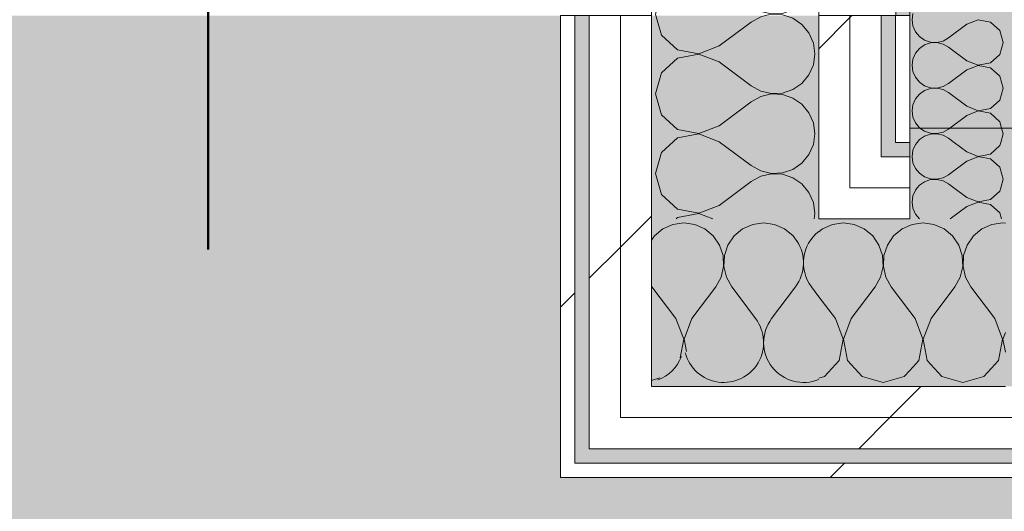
# Model space of a CAD drawing. Header units: millimetres. Extents: x -40968 to 13979, y -19284 to 4746.
# Tile 81 of 113: x -4011 to -3599, y -17291 to -17086. Entities that reach past the tile are written whole.
import ezdxf

# ---------------------------------------------------------------- set-up
doc = ezdxf.new("R2010")
doc.units = ezdxf.units.MM
doc.header["$MEASUREMENT"] = 0
doc.linetypes.add('Punto & Rayas', pattern=[670.277762, 317.5, -176.388889, 0, -176.388874])
doc.linetypes.add('Wipeout_Contour', pattern=[1000, 0, -1000])
for name, color, linetype, lineweight, true_color in [('01_2D_Ambit_Pluma_Nº__242', 7, 'Continuous', 50, 0xfb0013), ('14_PAV_Paviment existent_Pluma_Nº__197', 7, 'Continuous', 0, 0xffe68e), ('Nuevo_08_E_Envans secs_Pluma_Nº__102', 7, 'Continuous', 5, 0xcccccc), ('Nuevo_08_E_Envans secs_Pluma_Nº__171', 171, 'Continuous', 13, 0xaaaaff), ('Nuevo_08_E_Envans secs_Pluma_Nº__177', 7, 'Continuous', 15, 0xf7e046), ('Nuevo_14_PAV_Soft Light Grey 0554_Pluma_Nº__245', 7, 'Continuous', 13, 0xe8e8e8)]:
    doc.layers.add(name, color=color, linetype=linetype, lineweight=lineweight, true_color=true_color)
for name, color, linetype, lineweight in [('12_FAÇ_Façana_Pluma_Nº__7', 7, 'Continuous', 5), ('Nuevo_08_E_Envans secs_Pluma_Nº__1', 7, 'Continuous', 5), ('Nuevo_12_FAÇ_Façana_Pluma_Nº__1', 7, 'Continuous', 5)]:
    doc.layers.add(name, color=color, linetype=linetype, lineweight=lineweight)
for name, color, linetype in [('14_PAV_Paviment existent', 7, 'Continuous'), ('Nuevo_08_E_Envans secs', 7, 'Continuous'), ('Nuevo_14_PAV_Soft Light Grey 0554', 7, 'Continuous')]:
    doc.layers.add(name, color=color, linetype=linetype)
pattern_1 = [(45, (0, 0), (-183.8478, 183.8478), [195, -65]), (45, (7e-14, 183.85), (-183.8478, 183.8478), [195, -65])]

# ---------------------------------------------------------------- blocks, each defined once
blk = doc.blocks.new('Forjado_1_1', base_point=(-23046.79, -1194.06))
at = {"layer": 'Nuevo_14_PAV_Soft Light Grey 0554_Pluma_Nº__245', "linetype": 'Continuous', "lineweight": 0, "true_color": 0xe8e8e8}
h = blk.add_hatch(color=254, dxfattribs=at)
h.paths.add_polyline_path([(-23046.79, -1194.06), (-1631.11, -1193.63), (-1631.11, -6938.97), (-1556.11, -6938.97), (-1556.11, -7503.98), (-1616.26, -7503.98), (-1616.05, -11935.98), (-1564.89, -11935.98), (-1564.89, -12491.98), (-2024.11, -12491.98), (-2024.11, -12338.98), (-6997.39, -12338.98), (-6997.39, -12391.98), (-3637.68, -12391.98), (-3638.94, -13690.72), (-3644.87, -17130.96), (428.17, -17130.98), (428.89, -16788.98), (778.89, -16788.98), (778.35, -17142.97), (2622.91, -17145.82), (2623.01, -17079.79), (3389.91, -17080.98), (3389.61, -17276.98), (5489.84, -17280.21), (5489.84, -17141.49), (5763.89, -17141.49), (5763.89, -16738.98), (6378.89, -16738.98), (6378.89, -12488.98), (5778.89, -12488.98), (5779.74, -11938.87), (6782.11, -11938.85), (6782.11, -9207.42), (6082.11, -9207.42), (6016.11, -7504.98), (6016.11, -9073.42), (2073.42, -9073.42), (2073.42, -5267.32), (5998.89, -5267.32), (5998.89, -1708.98), (5884.89, -967.98), (7332.11, -967.98), (7332.11, 1999.55), (-28277.4, 1999.55), (-23028.39, 1969.01)])
h.paths.add_polyline_path([(492.89, -5267.32), (1951.42, -5267.32), (1951.42, -9073.42), (492.89, -9073.42)], flags=0)
at = {"layer": 'Nuevo_14_PAV_Soft Light Grey 0554_Pluma_Nº__245', "color": 254, "linetype": 'Continuous', "lineweight": 13, "true_color": 0xe8e8e8, "flags": 128}
blk.add_lwpolyline([(428.17, -17130.98), (-3644.87, -17130.96), (-3638.94, -13690.72), (-3637.68, -12391.98), (-6997.39, -12391.98), (-6997.39, -12338.98), (-2024.11, -12338.98), (-2024.11, -12491.98), (-1564.89, -12491.98), (-1564.89, -11935.98), (-1616.05, -11935.98), (-1616.26, -7503.98), (-1556.11, -7503.98), (-1556.11, -6938.97), (-1631.11, -6938.97), (-1631.11, -1193.63), (-23046.79, -1194.06)], dxfattribs=at)
blk = doc.blocks.new('Forjado_4_1', base_point=(7463.44, -18947.87))
at = {"layer": '14_PAV_Paviment existent_Pluma_Nº__197', "linetype": 'Continuous', "lineweight": 0, "true_color": 0xffe68e}
blk.add_hatch(color=41, dxfattribs=at).paths.add_polyline_path([(7463.44, -18947.87), (7463.44, -17083.98), (-28136.2, -17083.98), (-28146.06, -18947.87)])
blk = doc.blocks.new('*X122')
at = {"layer": 'Nuevo_08_E_Envans secs_Pluma_Nº__102', "color": 254, "linetype": 'Continuous', "lineweight": 5, "true_color": 0xcccccc}
for p, q in [((-3742.1, -17173.13), (-3745.64, -17176.07)), ((-3737.89, -17171.28), (-3742.1, -17173.13)), ((-3733.33, -17170.64), (-3737.89, -17171.28)), ((-3728.78, -17171.28), (-3733.33, -17170.64)), ((-3724.57, -17173.13), (-3728.78, -17171.28)), ((-3721.03, -17176.07), (-3724.57, -17173.13)), ((-3708.76, -17173.13), (-3712.3, -17176.07)), ((-3704.55, -17171.28), (-3708.76, -17173.13)), ((-3700, -17170.64), (-3704.55, -17171.28)), ((-3695.45, -17171.28), (-3700, -17170.64)), ((-3691.24, -17173.13), (-3695.45, -17171.28)), ((-3687.7, -17176.07), (-3691.24, -17173.13)), ((-3745.64, -17176.07), (-3746.89, -17177.9)), ((-3718.43, -17179.86), (-3721.03, -17176.07)), ((-3712.3, -17176.07), (-3714.91, -17179.86)), ((-3686.18, -17178.27), (-3687.7, -17176.07)), ((-3716.96, -17184.21), (-3718.43, -17179.86)), ((-3714.91, -17179.86), (-3716.38, -17184.21)), ((-3716.73, -17188.81), (-3716.96, -17184.21)), ((-3716.38, -17184.21), (-3716.6, -17188.81)), ((-3717.77, -17193.28), (-3716.73, -17188.81)), ((-3716.6, -17188.81), (-3715.56, -17193.28)), ((-3720, -17197.31), (-3717.77, -17193.28)), ((-3715.56, -17193.28), (-3713.33, -17197.31)), ((-3746.89, -17196.9), (-3746.67, -17197.31)), ((-3736.67, -17210.64), (-3746.67, -17197.31)), ((-3730, -17210.64), (-3720, -17197.31)), ((-3709.86, -17201.94), (-3713.33, -17197.31)), ((-3733.4, -17219.15), (-3736.67, -17210.64)), ((-3730, -17210.64), (-3733.27, -17219.15)), ((-3734.88, -17226.96), (-3733.4, -17219.15)), ((-3733.27, -17219.15), (-3732.28, -17224.36)), ((-3746.89, -17236.43), (-3743.33, -17235.42))]:
    blk.add_line(p, q, dxfattribs=at)
blk = doc.blocks.new('*X123')
at = {"layer": 'Nuevo_08_E_Envans secs_Pluma_Nº__102', "color": 254, "linetype": 'Continuous', "lineweight": 5, "true_color": 0xcccccc}
for p, q in [((-3696.67, -17210.64), (-3686.67, -17197.31)), ((-3676.89, -17201.45), (-3680, -17197.31)), ((-3703.33, -17210.64), (-3709.86, -17201.94))]:
    blk.add_line(p, q, dxfattribs=at)
for centre, start, end in [((-3666.67, -17187.31), 127.8541, 216.8699), ((-3700, -17187.31), 323.1301, 33.3181), ((-3716.67, -17220.64), 194.6933, 36.8699), ((-3683.33, -17220.64), 143.1301, 292.7274), ((-3750, -17220.64), 290.4481, 339.5519)]:
    blk.add_arc(centre, 16.67, start, end, dxfattribs=at)
blk = doc.blocks.new('*X124')
at = {"layer": 'Nuevo_08_E_Envans secs_Pluma_Nº__102', "color": 254, "linetype": 'Continuous', "lineweight": 5, "true_color": 0xcccccc}
for p, q in [((-3675.43, -17173.13), (-3676.89, -17174.35)), ((-3671.22, -17171.28), (-3675.43, -17173.13)), ((-3666.67, -17170.64), (-3671.22, -17171.28)), ((-3662.11, -17171.28), (-3666.67, -17170.64)), ((-3657.9, -17173.13), (-3662.11, -17171.28)), ((-3654.36, -17176.07), (-3657.9, -17173.13)), ((-3642.1, -17173.13), (-3645.64, -17176.07)), ((-3638.89, -17171.72), (-3642.1, -17173.13)), ((-3651.76, -17179.86), (-3654.36, -17176.07)), ((-3645.64, -17176.07), (-3648.24, -17179.86)), ((-3650.29, -17184.21), (-3651.76, -17179.86)), ((-3648.24, -17179.86), (-3649.71, -17184.21)), ((-3650.07, -17188.81), (-3650.29, -17184.21)), ((-3649.71, -17184.21), (-3649.93, -17188.81)), ((-3651.11, -17193.28), (-3650.07, -17188.81)), ((-3649.93, -17188.81), (-3648.89, -17193.28)), ((-3653.33, -17197.31), (-3651.11, -17193.28)), ((-3648.89, -17193.28), (-3646.67, -17197.31)), ((-3663.33, -17210.64), (-3653.33, -17197.31)), ((-3638.89, -17207.67), (-3646.67, -17197.31)), ((-3670, -17210.64), (-3676.89, -17201.45)), ((-3666.73, -17219.15), (-3670, -17210.64)), ((-3663.33, -17210.64), (-3666.6, -17219.15)), ((-3668.43, -17228.1), (-3666.73, -17219.15)), ((-3666.6, -17219.15), (-3664.91, -17228.1)), ((-3674.57, -17234.82), (-3668.43, -17228.1)), ((-3664.91, -17228.1), (-3658.76, -17234.82)), ((-3676.89, -17235.48), (-3674.57, -17234.82)), ((-3658.76, -17234.82), (-3650, -17237.31)), ((-3650, -17237.31), (-3641.24, -17234.82)), ((-3641.24, -17234.82), (-3638.89, -17232.26))]:
    blk.add_line(p, q, dxfattribs=at)
blk = doc.blocks.new('*X125')
at = {"layer": 'Nuevo_08_E_Envans secs_Pluma_Nº__102', "color": 254, "linetype": 'Continuous', "lineweight": 5, "true_color": 0xcccccc}
for p, q in [((-3637.89, -17171.28), (-3638.89, -17171.72)), ((-3633.33, -17170.64), (-3637.89, -17171.28)), ((-3628.78, -17171.28), (-3633.33, -17170.64)), ((-3624.57, -17173.13), (-3628.78, -17171.28)), ((-3621.03, -17176.07), (-3624.57, -17173.13)), ((-3608.76, -17173.13), (-3612.3, -17176.07)), ((-3604.55, -17171.28), (-3608.76, -17173.13)), ((-3600, -17170.64), (-3604.55, -17171.28)), ((-3598.89, -17170.8), (-3600, -17170.64)), ((-3618.43, -17179.86), (-3621.03, -17176.07)), ((-3612.3, -17176.07), (-3614.91, -17179.86)), ((-3616.96, -17184.21), (-3618.43, -17179.86)), ((-3614.91, -17179.86), (-3616.38, -17184.21)), ((-3616.73, -17188.81), (-3616.96, -17184.21)), ((-3616.38, -17184.21), (-3616.6, -17188.81)), ((-3617.77, -17193.28), (-3616.73, -17188.81)), ((-3616.6, -17188.81), (-3615.56, -17193.28)), ((-3620, -17197.31), (-3617.77, -17193.28)), ((-3615.56, -17193.28), (-3613.33, -17197.31)), ((-3630, -17210.64), (-3620, -17197.31)), ((-3603.33, -17210.64), (-3613.33, -17197.31)), ((-3636.67, -17210.64), (-3638.89, -17207.67)), ((-3633.4, -17219.15), (-3636.67, -17210.64)), ((-3630, -17210.64), (-3633.27, -17219.15)), ((-3600.07, -17219.15), (-3603.33, -17210.64)), ((-3635.09, -17228.1), (-3633.4, -17219.15)), ((-3633.27, -17219.15), (-3631.57, -17228.1)), ((-3601.76, -17228.1), (-3600.07, -17219.15)), ((-3598.89, -17216.44), (-3599.93, -17219.15)), ((-3599.93, -17219.15), (-3598.89, -17224.64)), ((-3638.89, -17232.26), (-3635.09, -17228.1)), ((-3631.57, -17228.1), (-3625.43, -17234.82)), ((-3607.9, -17234.82), (-3601.76, -17228.1)), ((-3625.43, -17234.82), (-3616.67, -17237.31)), ((-3616.67, -17237.31), (-3607.9, -17234.82))]:
    blk.add_line(p, q, dxfattribs=at)
blk = doc.blocks.new('Muro_75_1', base_point=(-3784.89, -17276.98))
at = {"layer": 'Nuevo_08_E_Envans secs', "color": 7, "lineweight": 20}
blk.add_blockref('*X122', (0, 0), dxfattribs=at)
at = {"color": 254, "linetype": 'Wipeout_Contour', "lineweight": 0, "ltscale": 52547.345645}
blk.add_wipeout([(-3644.89, -17130.98), (-3644.89, -17136.98), (-3638.89, -17130.98)], dxfattribs=at).dxf.layer = 'Nuevo_08_E_Envans secs'
at = {"color": 254, "linetype": 'Wipeout_Contour', "lineweight": 0, "ltscale": 52646.110526}
blk.add_wipeout([(-3663.89, -17155.98), (-3676.89, -17155.98), (-3676.89, -17168.98)], dxfattribs=at).dxf.layer = 'Nuevo_08_E_Envans secs'
at = {"color": 254, "linetype": 'Wipeout_Contour', "lineweight": 0, "ltscale": 52988.465376}
blk.add_wipeout([(-3772.89, -17251.98), (-3772.89, -17264.98), (-3759.89, -17251.98)], dxfattribs=at).dxf.layer = 'Nuevo_08_E_Envans secs'
at = {"color": 254, "linetype": 'Wipeout_Contour', "lineweight": 0, "ltscale": 53046.495508}
blk.add_wipeout([(-3778.89, -17270.98), (-3784.89, -17270.98), (-3784.89, -17276.98)], dxfattribs=at).dxf.layer = 'Nuevo_08_E_Envans secs'
at = {"layer": 'Nuevo_08_E_Envans secs_Pluma_Nº__171', "linetype": 'Continuous', "lineweight": 13, "true_color": 0xaaaaff}
h = blk.add_hatch(dxfattribs=at)
h.set_pattern_fill('Panellat_HPL_0001', color=161, style=0, pattern_type=2)
h.set_pattern_definition(pattern_1)
h.paths.add_polyline_path([(-3644.89, -17130.98), (-3644.89, -17136.98), (-3638.89, -17130.98)])
h = blk.add_hatch(dxfattribs=at)
h.set_pattern_fill('Panellat_HPL_0001', color=161, style=0, pattern_type=2)
h.set_pattern_definition(pattern_1)
h.paths.add_polyline_path([(-3778.89, -17270.98), (-3784.89, -17270.98), (-3784.89, -17276.98)])
at = {"layer": 'Nuevo_08_E_Envans secs_Pluma_Nº__177', "linetype": 'Continuous', "lineweight": 15, "true_color": 0xf7e046}
h = blk.add_hatch(dxfattribs=at)
h.set_pattern_fill('Panellat_HPL_0001', color=53, style=0, pattern_type=2)
h.set_pattern_definition(pattern_1)
h.paths.add_polyline_path([(-3663.89, -17155.98), (-3676.89, -17155.98), (-3676.89, -17168.98)])
h = blk.add_hatch(dxfattribs=at)
h.set_pattern_fill('Panellat_HPL_0001', color=53, style=0, pattern_type=2)
h.set_pattern_definition(pattern_1)
h.paths.add_polyline_path([(-3772.89, -17251.98), (-3772.89, -17264.98), (-3759.89, -17251.98)])
at = {"color": 254, "linetype": 'Wipeout_Contour', "lineweight": 0, "ltscale": 52553.153135}
blk.add_wipeout([(-3638.89, -17130.98), (-3644.89, -17136.98), (-3638.89, -17136.98)], dxfattribs=at).dxf.layer = 'Nuevo_08_E_Envans secs'
at = {"color": 254, "linetype": 'Wipeout_Contour', "lineweight": 0, "ltscale": 52599.821123}
blk.add_wipeout([(-3663.89, -17142.98), (-3663.89, -17155.98), (-3650.89, -17142.98)], dxfattribs=at).dxf.layer = 'Nuevo_08_E_Envans secs'
at = {"color": 254, "linetype": 'Wipeout_Contour', "lineweight": 0, "ltscale": 52942.050996}
blk.add_wipeout([(-3759.89, -17238.98), (-3759.89, -17251.98), (-3746.89, -17238.98)], dxfattribs=at).dxf.layer = 'Nuevo_08_E_Envans secs'
at = {"color": 254, "linetype": 'Wipeout_Contour', "lineweight": 0, "ltscale": 53052.264192}
blk.add_wipeout([(-3778.89, -17270.98), (-3784.89, -17276.98), (-3778.89, -17276.98)], dxfattribs=at).dxf.layer = 'Nuevo_08_E_Envans secs'
at = {"layer": 'Nuevo_08_E_Envans secs_Pluma_Nº__171', "linetype": 'Continuous', "lineweight": 13, "true_color": 0xaaaaff}
h = blk.add_hatch(dxfattribs=at)
h.set_pattern_fill('Panellat_HPL_0001', color=161, style=0, pattern_type=2)
h.set_pattern_definition(pattern_1)
h.paths.add_polyline_path([(-3638.89, -17130.98), (-3644.89, -17136.98), (-3638.89, -17136.98)])
h = blk.add_hatch(dxfattribs=at)
h.set_pattern_fill('Panellat_HPL_0001', color=161, style=0, pattern_type=2)
h.set_pattern_definition(pattern_1)
h.paths.add_polyline_path([(-3778.89, -17270.98), (-3784.89, -17276.98), (-3778.89, -17276.98)])
at = {"layer": 'Nuevo_08_E_Envans secs_Pluma_Nº__177', "linetype": 'Continuous', "lineweight": 15, "true_color": 0xf7e046}
h = blk.add_hatch(dxfattribs=at)
h.set_pattern_fill('Panellat_HPL_0001', color=53, style=0, pattern_type=2)
h.set_pattern_definition(pattern_1)
h.paths.add_polyline_path([(-3663.89, -17142.98), (-3663.89, -17155.98), (-3650.89, -17142.98)])
h = blk.add_hatch(dxfattribs=at)
h.set_pattern_fill('Panellat_HPL_0001', color=53, style=0, pattern_type=2)
h.set_pattern_definition(pattern_1)
h.paths.add_polyline_path([(-3759.89, -17238.98), (-3759.89, -17251.98), (-3746.89, -17238.98)])
at = {"layer": 'Nuevo_08_E_Envans secs_Pluma_Nº__1', "color": 7, "linetype": 'Continuous', "lineweight": 5}
for p, q in [((-3644.89, -17130.98), (-3644.89, -17136.98)), ((-3638.89, -17130.98), (-3638.89, -17136.98)), ((-3644.89, -17136.98), (-3638.89, -17136.98))]:
    blk.add_line(p, q, dxfattribs=at)
at = {"layer": 'Nuevo_08_E_Envans secs_Pluma_Nº__1', "color": 7, "linetype": 'Continuous', "lineweight": 5, "flags": 128}
blk.add_lwpolyline([(-3784.89, -17276.98), (-3784.89, -17270.98)], dxfattribs=at)
at = {"color": 254, "linetype": 'Wipeout_Contour', "lineweight": 0, "ltscale": 52999.584852}
blk.add_wipeout([(-3759.89, -17251.98), (-3772.89, -17264.98), (-3759.89, -17264.98)], dxfattribs=at).dxf.layer = 'Nuevo_08_E_Envans secs'
at = {"color": 254, "linetype": 'Wipeout_Contour', "lineweight": 0, "ltscale": 69948.001997}
blk.add_wipeout([(-3778.89, -17276.98), (778.89, -17276.98), (778.89, -17270.98), (-3778.89, -17270.98)], dxfattribs=at).dxf.layer = 'Nuevo_08_E_Envans secs'
at = {"layer": 'Nuevo_08_E_Envans secs_Pluma_Nº__171', "linetype": 'Continuous', "lineweight": 13, "true_color": 0xaaaaff}
h = blk.add_hatch(dxfattribs=at)
h.set_pattern_fill('Panellat_HPL_0001', color=161, style=0, pattern_type=2)
h.set_pattern_definition(pattern_1)
h.paths.add_polyline_path([(-3778.89, -17276.98), (778.89, -17276.98), (778.89, -17270.98), (-3778.89, -17270.98)])
at = {"layer": 'Nuevo_08_E_Envans secs_Pluma_Nº__177', "linetype": 'Continuous', "lineweight": 15, "true_color": 0xf7e046}
h = blk.add_hatch(dxfattribs=at)
h.set_pattern_fill('Panellat_HPL_0001', color=53, style=0, pattern_type=2)
h.set_pattern_definition(pattern_1)
h.paths.add_polyline_path([(-3759.89, -17251.98), (-3772.89, -17264.98), (-3759.89, -17264.98)])
at = {"layer": 'Nuevo_08_E_Envans secs_Pluma_Nº__1', "color": 7, "linetype": 'Continuous', "lineweight": 5}
for p, q in [((-3772.89, -17251.98), (-3772.89, -17264.98)), ((-3778.89, -17264.98), (-3778.89, -17270.98)), ((-3778.89, -17270.98), (-3772.89, -17270.98)), ((-3772.89, -17270.98), (778.89, -17270.98))]:
    blk.add_line(p, q, dxfattribs=at)
at = {"layer": 'Nuevo_08_E_Envans secs_Pluma_Nº__1', "color": 7, "linetype": 'Continuous', "lineweight": 5, "flags": 128}
blk.add_lwpolyline([(-3784.89, -17276.98), (778.89, -17276.98)], dxfattribs=at)
at = {"color": 254, "linetype": 'Wipeout_Contour', "lineweight": 0, "ltscale": 69878.642159}
blk.add_wipeout([(-3759.89, -17264.98), (778.89, -17264.98), (778.89, -17251.98), (-3759.89, -17251.98)], dxfattribs=at).dxf.layer = 'Nuevo_08_E_Envans secs'
at = {"layer": 'Nuevo_08_E_Envans secs_Pluma_Nº__177', "linetype": 'Continuous', "lineweight": 15, "true_color": 0xf7e046}
h = blk.add_hatch(dxfattribs=at)
h.set_pattern_fill('Panellat_HPL_0001', color=53, style=0, pattern_type=2)
h.set_pattern_definition(pattern_1)
h.paths.add_polyline_path([(-3759.89, -17264.98), (778.89, -17264.98), (778.89, -17251.98), (-3759.89, -17251.98)])
at = {"layer": 'Nuevo_08_E_Envans secs_Pluma_Nº__1', "color": 7, "linetype": 'Continuous', "lineweight": 5}
for p, q in [((-3772.89, -17264.98), (-3759.89, -17264.98)), ((-3759.89, -17264.98), (778.89, -17264.98))]:
    blk.add_line(p, q, dxfattribs=at)
at = {"color": 254, "linetype": 'Wipeout_Contour', "lineweight": 0, "ltscale": 52953.178745}
blk.add_wipeout([(-3746.89, -17238.98), (-3759.89, -17251.98), (-3746.89, -17251.98)], dxfattribs=at).dxf.layer = 'Nuevo_08_E_Envans secs'
at = {"layer": 'Nuevo_08_E_Envans secs_Pluma_Nº__177', "linetype": 'Continuous', "lineweight": 15, "true_color": 0xf7e046}
h = blk.add_hatch(dxfattribs=at)
h.set_pattern_fill('Panellat_HPL_0001', color=53, style=0, pattern_type=2)
h.set_pattern_definition(pattern_1)
h.paths.add_polyline_path([(-3746.89, -17238.98), (-3759.89, -17251.98), (-3746.89, -17251.98)])
at = {"color": 254, "linetype": 'Wipeout_Contour', "lineweight": 0, "ltscale": 69821.735721}
blk.add_wipeout([(-3746.89, -17251.98), (778.89, -17251.98), (778.89, -17238.98), (-3746.89, -17238.98)], dxfattribs=at).dxf.layer = 'Nuevo_08_E_Envans secs'
at = {"layer": 'Nuevo_08_E_Envans secs_Pluma_Nº__177', "linetype": 'Continuous', "lineweight": 15, "true_color": 0xf7e046}
h = blk.add_hatch(dxfattribs=at)
h.set_pattern_fill('Panellat_HPL_0001', color=53, style=0, pattern_type=2)
h.set_pattern_definition(pattern_1)
h.paths.add_polyline_path([(-3746.89, -17251.98), (778.89, -17251.98), (778.89, -17238.98), (-3746.89, -17238.98)])
at = {"layer": 'Nuevo_08_E_Envans secs_Pluma_Nº__1', "color": 7, "linetype": 'Continuous', "lineweight": 5}
for p, q in [((-3746.89, -17168.98), (-3746.89, -17238.98)), ((-3746.89, -17238.98), (-3676.89, -17238.98)), ((-3676.89, -17238.98), (-3638.89, -17238.98)), ((-3638.89, -17238.98), (-3598.89, -17238.98)), ((-3759.89, -17251.98), (-3746.89, -17251.98)), ((-3746.89, -17251.98), (778.89, -17251.98))]:
    blk.add_line(p, q, dxfattribs=at)
at = {"layer": 'Nuevo_08_E_Envans secs', "color": 7, "lineweight": 20}
for name in ['*X124', '*X125', '*X123']:
    blk.add_blockref(name, (0, 0), dxfattribs=at)
at = {"color": 254, "linetype": 'Wipeout_Contour', "lineweight": 0, "ltscale": 52657.291357}
blk.add_wipeout([(-3676.89, -17168.98), (-3663.89, -17168.98), (-3663.89, -17155.98)], dxfattribs=at).dxf.layer = 'Nuevo_08_E_Envans secs'
at = {"layer": 'Nuevo_08_E_Envans secs_Pluma_Nº__177', "linetype": 'Continuous', "lineweight": 15, "true_color": 0xf7e046}
h = blk.add_hatch(dxfattribs=at)
h.set_pattern_fill('Panellat_HPL_0001', color=53, style=0, pattern_type=2)
h.set_pattern_definition(pattern_1)
h.paths.add_polyline_path([(-3676.89, -17168.98), (-3663.89, -17168.98), (-3663.89, -17155.98)])
at = {"layer": 'Nuevo_08_E_Envans secs_Pluma_Nº__1', "color": 7, "linetype": 'Continuous', "lineweight": 5}
blk.add_line((-3676.89, -17155.98), (-3676.89, -17168.98), dxfattribs=at)
at = {"color": 254, "linetype": 'Wipeout_Contour', "lineweight": 0, "ltscale": 70186.425818}
blk.add_wipeout([(-3663.89, -17168.98), (-3638.89, -17168.98), (-3638.89, -17155.98), (-3663.89, -17155.98)], dxfattribs=at).dxf.layer = 'Nuevo_08_E_Envans secs'
at = {"layer": 'Nuevo_08_E_Envans secs_Pluma_Nº__177', "linetype": 'Continuous', "lineweight": 15, "true_color": 0xf7e046}
h = blk.add_hatch(dxfattribs=at)
h.set_pattern_fill('Panellat_HPL_0001', color=53, style=0, pattern_type=2)
h.set_pattern_definition(pattern_1)
h.paths.add_polyline_path([(-3663.89, -17168.98), (-3638.89, -17168.98), (-3638.89, -17155.98), (-3663.89, -17155.98)])
at = {"layer": 'Nuevo_08_E_Envans secs_Pluma_Nº__1', "color": 7, "linetype": 'Continuous', "lineweight": 5}
for p, q in [((-3676.89, -17168.98), (-3663.89, -17168.98)), ((-3663.89, -17168.98), (-3638.89, -17168.98))]:
    blk.add_line(p, q, dxfattribs=at)
at = {"color": 254, "linetype": 'Wipeout_Contour', "lineweight": 0, "ltscale": 52611.010309}
blk.add_wipeout([(-3663.89, -17155.98), (-3650.89, -17155.98), (-3650.89, -17142.98)], dxfattribs=at).dxf.layer = 'Nuevo_08_E_Envans secs'
at = {"layer": 'Nuevo_08_E_Envans secs_Pluma_Nº__177', "linetype": 'Continuous', "lineweight": 15, "true_color": 0xf7e046}
h = blk.add_hatch(dxfattribs=at)
h.set_pattern_fill('Panellat_HPL_0001', color=53, style=0, pattern_type=2)
h.set_pattern_definition(pattern_1)
h.paths.add_polyline_path([(-3663.89, -17155.98), (-3650.89, -17155.98), (-3650.89, -17142.98)])
at = {"color": 254, "linetype": 'Wipeout_Contour', "lineweight": 0, "ltscale": 70130.142234}
blk.add_wipeout([(-3650.89, -17155.98), (-3638.89, -17155.98), (-3638.89, -17142.98), (-3650.89, -17142.98)], dxfattribs=at).dxf.layer = 'Nuevo_08_E_Envans secs'
at = {"layer": 'Nuevo_08_E_Envans secs_Pluma_Nº__177', "linetype": 'Continuous', "lineweight": 15, "true_color": 0xf7e046}
h = blk.add_hatch(dxfattribs=at)
h.set_pattern_fill('Panellat_HPL_0001', color=53, style=0, pattern_type=2)
h.set_pattern_definition(pattern_1)
h.paths.add_polyline_path([(-3650.89, -17155.98), (-3638.89, -17155.98), (-3638.89, -17142.98), (-3650.89, -17142.98)])
at = {"layer": 'Nuevo_08_E_Envans secs_Pluma_Nº__1', "color": 7, "linetype": 'Continuous', "lineweight": 5}
for p, q in [((-3650.89, -17136.98), (-3650.89, -17142.98)), ((-3638.89, -17136.98), (-3638.89, -17142.98)), ((-3650.89, -17142.98), (-3644.89, -17142.98)), ((-3644.89, -17142.98), (-3638.89, -17142.98)), ((-3638.89, -17142.98), (-3638.89, -17155.98)), ((-3663.89, -17155.98), (-3650.89, -17155.98)), ((-3650.89, -17155.98), (-3638.89, -17155.98)), ((-3638.89, -17155.98), (-3638.89, -17168.98))]:
    blk.add_line(p, q, dxfattribs=at)
blk = doc.blocks.new('*X132')
at = {"layer": 'Nuevo_08_E_Envans secs_Pluma_Nº__102', "color": 254, "linetype": 'Continuous', "lineweight": 5, "true_color": 0xcccccc}
for p, q in [((-3742.74, -17074.57), (-3745.23, -17083.33)), ((-3742.09, -17073.98), (-3742.74, -17074.57)), ((-3713.26, -17073.98), (-3705.23, -17080)), ((-3681.05, -17075.43), (-3680.41, -17073.98)), ((-3687.77, -17081.57), (-3683.98, -17078.97)), ((-3683.98, -17078.97), (-3681.05, -17075.43)), ((-3745.23, -17083.33), (-3745.05, -17083.98)), ((-3705.23, -17080), (-3701.2, -17082.23)), ((-3701.2, -17082.23), (-3696.72, -17083.27)), ((-3696.72, -17083.4), (-3699.2, -17083.98)), ((-3696.72, -17083.27), (-3692.13, -17083.04)), ((-3692.13, -17083.62), (-3696.72, -17083.4)), ((-3692.13, -17083.04), (-3687.77, -17081.57)), ((-3691.09, -17083.98), (-3692.13, -17083.62))]:
    blk.add_line(p, q, dxfattribs=at)
blk = doc.blocks.new('*X133')
at = {"layer": 'Nuevo_08_E_Envans secs_Pluma_Nº__102', "color": 254, "linetype": 'Continuous', "lineweight": 5, "true_color": 0xcccccc}
for p, q in [((-3745.05, -17083.98), (-3742.74, -17092.1)), ((-3718.56, -17096.67), (-3705.23, -17086.67)), ((-3701.2, -17084.44), (-3705.23, -17086.67)), ((-3699.2, -17083.98), (-3701.2, -17084.44)), ((-3687.77, -17085.09), (-3691.09, -17083.98)), ((-3683.98, -17087.7), (-3687.77, -17085.09)), ((-3681.05, -17091.24), (-3683.98, -17087.7)), ((-3679.2, -17095.45), (-3681.05, -17091.24)), ((-3742.74, -17092.1), (-3736.01, -17098.24)), ((-3678.56, -17100), (-3679.2, -17095.45)), ((-3736.01, -17098.24), (-3727.06, -17099.93)), ((-3727.06, -17099.93), (-3718.56, -17096.67)), ((-3736.01, -17101.76), (-3742.74, -17107.9)), ((-3727.06, -17100.07), (-3736.01, -17101.76)), ((-3718.56, -17103.33), (-3727.06, -17100.07)), ((-3718.56, -17103.33), (-3705.23, -17113.33)), ((-3679.2, -17104.55), (-3678.56, -17100)), ((-3742.74, -17107.9), (-3745.23, -17116.67)), ((-3681.05, -17108.76), (-3679.2, -17104.55)), ((-3683.98, -17112.3), (-3681.05, -17108.76)), ((-3705.23, -17113.33), (-3701.2, -17115.56)), ((-3701.2, -17115.56), (-3696.72, -17116.6)), ((-3696.72, -17116.6), (-3692.13, -17116.38)), ((-3692.13, -17116.38), (-3687.77, -17114.91)), ((-3687.77, -17114.91), (-3683.98, -17112.3)), ((-3745.23, -17116.67), (-3742.74, -17125.43)), ((-3718.56, -17130), (-3705.23, -17120)), ((-3701.2, -17117.77), (-3705.23, -17120)), ((-3696.72, -17116.73), (-3701.2, -17117.77)), ((-3692.13, -17116.96), (-3696.72, -17116.73)), ((-3687.77, -17118.43), (-3692.13, -17116.96)), ((-3683.98, -17121.03), (-3687.77, -17118.43)), ((-3681.05, -17124.57), (-3683.98, -17121.03)), ((-3679.2, -17128.78), (-3681.05, -17124.57)), ((-3742.74, -17125.43), (-3736.01, -17131.57)), ((-3736.01, -17131.57), (-3727.06, -17133.27)), ((-3727.06, -17133.27), (-3718.56, -17130)), ((-3678.56, -17133.33), (-3679.2, -17128.78)), ((-3736.01, -17135.09), (-3742.74, -17141.24)), ((-3727.06, -17133.4), (-3736.01, -17135.09)), ((-3718.56, -17136.67), (-3727.06, -17133.4)), ((-3718.56, -17136.67), (-3705.23, -17146.67)), ((-3679.2, -17137.89), (-3678.56, -17133.33)), ((-3681.05, -17142.1), (-3679.2, -17137.89)), ((-3742.74, -17141.24), (-3745.23, -17150)), ((-3683.98, -17145.64), (-3681.05, -17142.1)), ((-3705.23, -17146.67), (-3701.2, -17148.89)), ((-3701.2, -17148.89), (-3696.72, -17149.93)), ((-3692.13, -17149.71), (-3687.77, -17148.24)), ((-3687.77, -17148.24), (-3683.98, -17145.64)), ((-3745.23, -17150), (-3742.74, -17158.76)), ((-3718.56, -17163.33), (-3705.23, -17153.33)), ((-3701.2, -17151.11), (-3705.23, -17153.33)), ((-3696.72, -17150.07), (-3701.2, -17151.11)), ((-3696.72, -17149.93), (-3692.13, -17149.71)), ((-3692.13, -17150.29), (-3696.72, -17150.07)), ((-3687.77, -17151.76), (-3692.13, -17150.29)), ((-3683.98, -17154.36), (-3687.77, -17151.76)), ((-3681.05, -17157.9), (-3683.98, -17154.36)), ((-3742.74, -17158.76), (-3736.01, -17164.91)), ((-3679.2, -17162.11), (-3681.05, -17157.9)), ((-3736.01, -17164.91), (-3727.06, -17166.6)), ((-3727.06, -17166.6), (-3718.56, -17163.33)), ((-3678.56, -17166.67), (-3679.2, -17162.11)), ((-3736.01, -17168.43), (-3736.62, -17168.98)), ((-3727.06, -17166.73), (-3736.01, -17168.43)), ((-3721.23, -17168.98), (-3727.06, -17166.73)), ((-3678.88, -17168.98), (-3678.56, -17166.67))]:
    blk.add_line(p, q, dxfattribs=at)
blk = doc.blocks.new('Muro_76_1', base_point=(-3784.89, -17083.98))
at = {"layer": '12_FAÇ_Façana_Pluma_Nº__7', "color": 7, "linetype": 'Continuous', "lineweight": 5}
blk.add_line((-3676.89, -17073.98), (-3746.89, -17073.98), dxfattribs=at)
at = {"layer": 'Nuevo_08_E_Envans secs', "color": 7, "lineweight": 20}
blk.add_blockref('*X132', (0, 0), dxfattribs=at)
at = {"color": 254, "linetype": 'Wipeout_Contour', "lineweight": 0, "ltscale": 70355.530201}
blk.add_wipeout([(-3784.89, -17083.98), (-3784.89, -17270.98), (-3778.89, -17270.98), (-3778.89, -17083.98)], dxfattribs=at).dxf.layer = 'Nuevo_08_E_Envans secs'
at = {"color": 254, "linetype": 'Wipeout_Contour', "lineweight": 0, "ltscale": 70305.102174}
blk.add_wipeout([(-3759.89, -17251.98), (-3759.89, -17083.98), (-3772.89, -17083.98), (-3772.89, -17251.98)], dxfattribs=at).dxf.layer = 'Nuevo_08_E_Envans secs'
at = {"color": 254, "linetype": 'Wipeout_Contour', "lineweight": 0, "ltscale": 69963.32148}
blk.add_wipeout([(-3638.89, -17130.98), (-3638.89, -17083.98), (-3644.89, -17083.98), (-3644.89, -17130.98)], dxfattribs=at).dxf.layer = 'Nuevo_08_E_Envans secs'
at = {"layer": 'Nuevo_08_E_Envans secs_Pluma_Nº__171', "linetype": 'Continuous', "lineweight": 13, "true_color": 0xaaaaff}
h = blk.add_hatch(dxfattribs=at)
h.set_pattern_fill('Panellat_HPL_0001', color=161, style=0, pattern_type=2)
h.set_pattern_definition(pattern_1)
h.paths.add_polyline_path([(-3784.89, -17083.98), (-3784.89, -17270.98), (-3778.89, -17270.98), (-3778.89, -17083.98)])
h = blk.add_hatch(dxfattribs=at)
h.set_pattern_fill('Panellat_HPL_0001', color=161, style=0, pattern_type=2)
h.set_pattern_definition(pattern_1)
h.paths.add_polyline_path([(-3638.89, -17130.98), (-3638.89, -17083.98), (-3644.89, -17083.98), (-3644.89, -17130.98)])
at = {"layer": 'Nuevo_08_E_Envans secs_Pluma_Nº__177', "linetype": 'Continuous', "lineweight": 15, "true_color": 0xf7e046}
h = blk.add_hatch(dxfattribs=at)
h.set_pattern_fill('Panellat_HPL_0001', color=53, style=0, pattern_type=2)
h.set_pattern_definition(pattern_1)
h.paths.add_polyline_path([(-3759.89, -17251.98), (-3759.89, -17083.98), (-3772.89, -17083.98), (-3772.89, -17251.98)])
at = {"layer": 'Nuevo_08_E_Envans secs_Pluma_Nº__1', "color": 7, "linetype": 'Continuous', "lineweight": 5}
for p, q in [((-3778.89, -17083.98), (-3778.89, -17264.98)), ((-3772.89, -17083.98), (-3772.89, -17251.98)), ((-3644.89, -17083.98), (-3644.89, -17130.98)), ((-3644.89, -17130.98), (-3644.89, -17136.98)), ((-3772.89, -17251.98), (-3772.89, -17264.98)), ((-3778.89, -17264.98), (-3778.89, -17270.98))]:
    blk.add_line(p, q, dxfattribs=at)
at = {"layer": 'Nuevo_08_E_Envans secs_Pluma_Nº__1', "color": 7, "linetype": 'Continuous', "lineweight": 5, "flags": 128}
for points in [[(-3784.89, -17083.98), (-3784.89, -17270.98)], [(-3784.89, -17083.98), (-3778.89, -17083.98)], [(-3778.89, -17083.98), (-3772.89, -17083.98)], [(-3644.89, -17083.98), (-3638.89, -17083.98)], [(-3638.89, -17130.98), (-3638.89, -17083.98)]]:
    blk.add_lwpolyline(points, dxfattribs=at)
at = {"color": 254, "linetype": 'Wipeout_Contour', "lineweight": 0, "ltscale": 70268.572196}
blk.add_wipeout([(-3746.89, -17238.98), (-3746.89, -17083.98), (-3759.89, -17083.98), (-3759.89, -17238.98)], dxfattribs=at).dxf.layer = 'Nuevo_08_E_Envans secs'
at = {"layer": 'Nuevo_08_E_Envans secs_Pluma_Nº__177', "linetype": 'Continuous', "lineweight": 15, "true_color": 0xf7e046}
h = blk.add_hatch(dxfattribs=at)
h.set_pattern_fill('Panellat_HPL_0001', color=53, style=0, pattern_type=2)
h.set_pattern_definition(pattern_1)
h.paths.add_polyline_path([(-3746.89, -17238.98), (-3746.89, -17083.98), (-3759.89, -17083.98), (-3759.89, -17238.98)])
at = {"layer": 'Nuevo_08_E_Envans secs_Pluma_Nº__1', "color": 7, "linetype": 'Continuous', "lineweight": 5}
for p, q in [((-3759.89, -17083.98), (-3759.89, -17238.98)), ((-3746.89, -17083.98), (-3746.89, -17168.98)), ((-3746.89, -17168.98), (-3746.89, -17238.98)), ((-3759.89, -17238.98), (-3759.89, -17251.98))]:
    blk.add_line(p, q, dxfattribs=at)
at = {"layer": 'Nuevo_08_E_Envans secs_Pluma_Nº__1', "color": 7, "linetype": 'Continuous', "lineweight": 5, "flags": 128}
for points in [[(-3772.89, -17083.98), (-3759.89, -17083.98)], [(-3759.89, -17083.98), (-3746.89, -17083.98)]]:
    blk.add_lwpolyline(points, dxfattribs=at)
at = {"layer": 'Nuevo_12_FAÇ_Façana_Pluma_Nº__1', "color": 7, "linetype": 'Continuous', "lineweight": 5}
blk.add_line((-3746.89, -17073.98), (-3746.89, -17083.98), dxfattribs=at)
at = {"layer": 'Nuevo_08_E_Envans secs', "color": 7, "lineweight": 20}
blk.add_blockref('*X133', (0, 0), dxfattribs=at)
at = {"color": 254, "linetype": 'Wipeout_Contour', "lineweight": 0, "ltscale": 70036.042364}
blk.add_wipeout([(-3676.89, -17083.98), (-3676.89, -17155.98), (-3663.89, -17155.98), (-3663.89, -17083.98)], dxfattribs=at).dxf.layer = 'Nuevo_08_E_Envans secs'
at = {"layer": 'Nuevo_08_E_Envans secs_Pluma_Nº__177', "linetype": 'Continuous', "lineweight": 15, "true_color": 0xf7e046}
h = blk.add_hatch(dxfattribs=at)
h.set_pattern_fill('Panellat_HPL_0001', color=53, style=0, pattern_type=2)
h.set_pattern_definition(pattern_1)
h.paths.add_polyline_path([(-3676.89, -17083.98), (-3676.89, -17155.98), (-3663.89, -17155.98), (-3663.89, -17083.98)])
at = {"layer": 'Nuevo_08_E_Envans secs_Pluma_Nº__1', "color": 7, "linetype": 'Continuous', "lineweight": 5}
for p, q in [((-3676.89, -17083.98), (-3676.89, -17155.98)), ((-3676.89, -17155.98), (-3676.89, -17168.98))]:
    blk.add_line(p, q, dxfattribs=at)
at = {"layer": 'Nuevo_12_FAÇ_Façana_Pluma_Nº__1', "color": 7, "linetype": 'Continuous', "lineweight": 5}
blk.add_line((-3676.89, -17083.98), (-3676.89, -17073.98), dxfattribs=at)
at = {"color": 254, "linetype": 'Wipeout_Contour', "lineweight": 0, "ltscale": 69999.73207}
blk.add_wipeout([(-3650.89, -17142.98), (-3650.89, -17083.98), (-3663.89, -17083.98), (-3663.89, -17142.98)], dxfattribs=at).dxf.layer = 'Nuevo_08_E_Envans secs'
at = {"layer": 'Nuevo_08_E_Envans secs_Pluma_Nº__177', "linetype": 'Continuous', "lineweight": 15, "true_color": 0xf7e046}
h = blk.add_hatch(dxfattribs=at)
h.set_pattern_fill('Panellat_HPL_0001', color=53, style=0, pattern_type=2)
h.set_pattern_definition(pattern_1)
h.paths.add_polyline_path([(-3650.89, -17142.98), (-3650.89, -17083.98), (-3663.89, -17083.98), (-3663.89, -17142.98)])
at = {"layer": 'Nuevo_08_E_Envans secs_Pluma_Nº__1', "color": 7, "linetype": 'Continuous', "lineweight": 5}
for p, q in [((-3663.89, -17083.98), (-3663.89, -17142.98)), ((-3650.89, -17083.98), (-3650.89, -17136.98)), ((-3650.89, -17136.98), (-3650.89, -17142.98)), ((-3663.89, -17142.98), (-3663.89, -17155.98))]:
    blk.add_line(p, q, dxfattribs=at)
at = {"layer": 'Nuevo_08_E_Envans secs_Pluma_Nº__1', "color": 7, "linetype": 'Continuous', "lineweight": 5, "flags": 128}
for points in [[(-3676.89, -17083.98), (-3663.89, -17083.98)], [(-3663.89, -17083.98), (-3650.89, -17083.98)], [(-3650.89, -17083.98), (-3644.89, -17083.98)]]:
    blk.add_lwpolyline(points, dxfattribs=at)
blk = doc.blocks.new('*X504')
at = {"layer": 'Nuevo_08_E_Envans secs_Pluma_Nº__102', "color": 254, "linetype": 'Continuous', "lineweight": 5, "true_color": 0xcccccc}
for p, q in [((-3636.52, -17156.9), (-3637.58, -17159.3)), ((-3635.76, -17155.98), (-3636.52, -17156.9)), ((-3615.08, -17160), (-3620.45, -17155.98)), ((-3605.11, -17160.9), (-3601.27, -17157.39)), ((-3601.27, -17157.39), (-3600.87, -17155.98)), ((-3637.58, -17159.3), (-3637.94, -17161.9)), ((-3615.08, -17160), (-3610.23, -17161.87)), ((-3610.23, -17161.87), (-3605.11, -17160.9)), ((-3637.94, -17161.9), (-3637.58, -17164.51)), ((-3637.58, -17164.51), (-3636.52, -17166.91)), ((-3615.08, -17163.81), (-3621.97, -17168.98)), ((-3610.23, -17161.94), (-3615.08, -17163.81)), ((-3605.11, -17162.91), (-3610.23, -17161.94)), ((-3601.27, -17166.42), (-3605.11, -17162.91)), ((-3636.52, -17166.91), (-3634.84, -17168.94)), ((-3634.84, -17168.94), (-3634.78, -17168.98)), ((-3600.54, -17168.98), (-3601.27, -17166.42))]:
    blk.add_line(p, q, dxfattribs=at)
blk = doc.blocks.new('*X505')
at = {"layer": 'Nuevo_08_E_Envans secs_Pluma_Nº__102', "color": 254, "linetype": 'Continuous', "lineweight": 5, "true_color": 0xcccccc}
for p, q in [((-3637.93, -17142.98), (-3637.58, -17145.46)), ((-3615.08, -17144.76), (-3622.7, -17150.48)), ((-3610.43, -17142.98), (-3615.08, -17144.76)), ((-3605.11, -17143.86), (-3609.8, -17142.98)), ((-3601.27, -17147.37), (-3605.11, -17143.86)), ((-3637.58, -17145.46), (-3636.52, -17147.86)), ((-3636.52, -17147.86), (-3634.84, -17149.89)), ((-3599.85, -17152.38), (-3601.27, -17147.37)), ((-3634.84, -17149.89), (-3632.68, -17151.38)), ((-3632.68, -17153.39), (-3634.84, -17154.87)), ((-3632.68, -17151.38), (-3630.19, -17152.22)), ((-3630.19, -17152.55), (-3632.68, -17153.39)), ((-3630.19, -17152.22), (-3627.56, -17152.34)), ((-3627.56, -17152.42), (-3630.19, -17152.55)), ((-3627.56, -17152.34), (-3625, -17151.75)), ((-3625, -17153.01), (-3627.56, -17152.42)), ((-3625, -17151.75), (-3622.7, -17150.48)), ((-3622.7, -17154.29), (-3625, -17153.01)), ((-3600.87, -17155.98), (-3599.85, -17152.38)), ((-3634.84, -17154.87), (-3635.76, -17155.98)), ((-3620.45, -17155.98), (-3622.7, -17154.29))]:
    blk.add_line(p, q, dxfattribs=at)
blk = doc.blocks.new('*X506')
at = {"layer": 'Nuevo_08_E_Envans secs_Pluma_Nº__102', "color": 254, "linetype": 'Continuous', "lineweight": 5, "true_color": 0xcccccc}
for p, q in [((-3637.58, -17140.25), (-3637.94, -17142.86)), ((-3636.52, -17137.85), (-3637.58, -17140.25)), ((-3635.79, -17136.98), (-3636.52, -17137.85)), ((-3615.08, -17140.95), (-3620.39, -17136.98)), ((-3615.08, -17140.95), (-3610.23, -17142.82)), ((-3605.11, -17141.85), (-3601.27, -17138.34)), ((-3601.27, -17138.34), (-3600.88, -17136.98)), ((-3637.94, -17142.86), (-3637.93, -17142.98)), ((-3610.23, -17142.9), (-3610.43, -17142.98)), ((-3610.23, -17142.82), (-3605.11, -17141.85)), ((-3609.8, -17142.98), (-3610.23, -17142.9))]:
    blk.add_line(p, q, dxfattribs=at)
blk = doc.blocks.new('*X507')
at = {"layer": 'Nuevo_08_E_Envans secs_Pluma_Nº__102', "color": 254, "linetype": 'Continuous', "lineweight": 5, "true_color": 0xcccccc}
for p, q in [((-3634.65, -17130.98), (-3632.68, -17132.33)), ((-3632.68, -17132.33), (-3630.19, -17133.17)), ((-3627.56, -17133.29), (-3625, -17132.7)), ((-3625, -17132.7), (-3622.7, -17131.43)), ((-3622.1, -17130.98), (-3622.7, -17131.43)), ((-3599.85, -17133.33), (-3600.52, -17130.98)), ((-3634.84, -17135.83), (-3635.79, -17136.98)), ((-3632.68, -17134.34), (-3634.84, -17135.83)), ((-3630.19, -17133.5), (-3632.68, -17134.34)), ((-3630.19, -17133.17), (-3627.56, -17133.29)), ((-3627.56, -17133.37), (-3630.19, -17133.5)), ((-3625, -17133.97), (-3627.56, -17133.37)), ((-3622.7, -17135.24), (-3625, -17133.97)), ((-3620.39, -17136.98), (-3622.7, -17135.24)), ((-3600.88, -17136.98), (-3599.85, -17133.33))]:
    blk.add_line(p, q, dxfattribs=at)
blk = doc.blocks.new('*X508')
at = {"layer": 'Nuevo_08_E_Envans secs_Pluma_Nº__102', "color": 254, "linetype": 'Continuous', "lineweight": 5, "true_color": 0xcccccc}
for p, q in [((-3637.58, -17083.11), (-3637.94, -17085.71)), ((-3637.94, -17085.71), (-3637.58, -17088.32)), ((-3610.23, -17085.75), (-3615.08, -17087.62)), ((-3605.11, -17086.72), (-3610.23, -17085.75)), ((-3601.27, -17090.23), (-3605.11, -17086.72)), ((-3637.58, -17088.32), (-3636.52, -17090.72)), ((-3636.52, -17090.72), (-3634.84, -17092.74)), ((-3615.08, -17087.62), (-3622.7, -17093.33)), ((-3599.85, -17095.24), (-3601.27, -17090.23)), ((-3634.84, -17092.74), (-3632.68, -17094.23)), ((-3632.68, -17094.23), (-3630.19, -17095.07)), ((-3630.19, -17095.4), (-3632.68, -17096.24)), ((-3630.19, -17095.07), (-3627.56, -17095.2)), ((-3627.56, -17095.28), (-3630.19, -17095.4)), ((-3627.56, -17095.2), (-3625, -17094.6)), ((-3625, -17095.87), (-3627.56, -17095.28)), ((-3625, -17094.6), (-3622.7, -17093.33)), ((-3601.27, -17100.25), (-3599.85, -17095.24)), ((-3636.52, -17099.75), (-3637.58, -17102.16)), ((-3634.84, -17097.73), (-3636.52, -17099.75)), ((-3632.68, -17096.24), (-3634.84, -17097.73)), ((-3622.7, -17097.14), (-3625, -17095.87)), ((-3615.08, -17102.86), (-3622.7, -17097.14)), ((-3637.58, -17102.16), (-3637.94, -17104.76)), ((-3615.08, -17102.86), (-3610.23, -17104.72)), ((-3610.23, -17104.72), (-3605.11, -17103.76)), ((-3605.11, -17103.76), (-3601.27, -17100.25)), ((-3637.94, -17104.76), (-3637.58, -17107.36)), ((-3637.58, -17107.36), (-3636.52, -17109.77)), ((-3615.08, -17106.67), (-3622.7, -17112.38)), ((-3610.23, -17104.8), (-3615.08, -17106.67)), ((-3605.11, -17105.77), (-3610.23, -17104.8)), ((-3601.27, -17109.28), (-3605.11, -17105.77)), ((-3636.52, -17109.77), (-3634.84, -17111.79)), ((-3634.84, -17111.79), (-3632.68, -17113.28)), ((-3599.85, -17114.29), (-3601.27, -17109.28)), ((-3632.68, -17115.29), (-3634.84, -17116.78)), ((-3632.68, -17113.28), (-3630.19, -17114.12)), ((-3630.19, -17114.45), (-3632.68, -17115.29)), ((-3630.19, -17114.12), (-3627.56, -17114.25)), ((-3627.56, -17114.32), (-3630.19, -17114.45)), ((-3627.56, -17114.25), (-3625, -17113.65)), ((-3625, -17114.92), (-3627.56, -17114.32)), ((-3625, -17113.65), (-3622.7, -17112.38)), ((-3622.7, -17116.19), (-3625, -17114.92)), ((-3615.08, -17121.9), (-3622.7, -17116.19)), ((-3601.27, -17119.29), (-3599.85, -17114.29)), ((-3636.52, -17118.8), (-3637.58, -17121.21)), ((-3634.84, -17116.78), (-3636.52, -17118.8)), ((-3605.11, -17122.8), (-3601.27, -17119.29)), ((-3637.58, -17121.21), (-3637.94, -17123.81)), ((-3637.94, -17123.81), (-3637.58, -17126.41)), ((-3615.08, -17121.9), (-3610.23, -17123.77)), ((-3610.23, -17123.85), (-3615.08, -17125.71)), ((-3610.23, -17123.77), (-3605.11, -17122.8)), ((-3605.11, -17124.81), (-3610.23, -17123.85)), ((-3637.58, -17126.41), (-3636.52, -17128.82)), ((-3615.08, -17125.71), (-3622.1, -17130.98)), ((-3601.27, -17128.33), (-3605.11, -17124.81)), ((-3600.52, -17130.98), (-3601.27, -17128.33)), ((-3636.52, -17128.82), (-3634.84, -17130.84)), ((-3634.84, -17130.84), (-3634.65, -17130.98))]:
    blk.add_line(p, q, dxfattribs=at)
blk = doc.blocks.new('Muro_156_1', base_point=(-3573.89, -17276.98))
at = {"layer": 'Nuevo_08_E_Envans secs_Pluma_Nº__1', "color": 7, "linetype": 'Continuous', "lineweight": 5}
for p, q in [((-3638.89, -17130.98), (-3638.89, -17136.98)), ((-3638.89, -17136.98), (-3638.89, -17142.98)), ((-3638.89, -17142.98), (-3638.89, -17155.98)), ((-3638.89, -17155.98), (-3638.89, -17168.98))]:
    blk.add_line(p, q, dxfattribs=at)
at = {"layer": 'Nuevo_08_E_Envans secs_Pluma_Nº__1', "color": 7, "linetype": 'Continuous', "lineweight": 5, "flags": 128}
blk.add_lwpolyline([(-3638.89, -13646.98), (-3638.89, -17130.98)], dxfattribs=at)
at = {"layer": 'Nuevo_08_E_Envans secs', "color": 7, "lineweight": 20}
for name in ['*X508', '*X507', '*X506', '*X505', '*X504']:
    blk.add_blockref(name, (0, 0), dxfattribs=at)

msp = doc.modelspace()

# ---------------------------------------------------------------- linework, layer by layer
at = {"layer": '01_2D_Ambit_Pluma_Nº__242', "color": 1, "linetype": 'Punto & Rayas', "lineweight": 50, "true_color": 0xfb0013, "flags": 128}
msp.add_lwpolyline([(-28500.02, 1816.8), (-28500.02, 4745.93), (7879.57, 4745.93), (7879.57, -1396.87), (6474.15, -1396.87), (6474.15, -11392.72), (6916.3, -11392.72), (6916.3, -17756.6), (-3932.28, -17756.6), (-3932.28, -11834.88), (-2447.9, -11834.88), (-2447.9, -2249.59), (-23311.17, -2249.59), (-23311.17, 1816.8)], close=True, dxfattribs=at)

# ---------------------------------------------------------------- block references
at = {"layer": '14_PAV_Paviment existent', "color": 41, "linetype": 'Continuous', "lineweight": 0, "true_color": 0xffe68e}
msp.add_blockref('Forjado_4_1', (7463.44, -18947.87), dxfattribs=at)
at = {"layer": 'Nuevo_14_PAV_Soft Light Grey 0554', "color": 254, "linetype": 'Continuous', "lineweight": 13, "true_color": 0xe8e8e8}
msp.add_blockref('Forjado_1_1', (-23046.79, -1194.06), dxfattribs=at)

# ---------------------------------------------------------------- next in the draw order: block references
at = {"layer": 'Nuevo_08_E_Envans secs', "color": 7, "lineweight": 20}
msp.add_blockref('Muro_75_1', (-3784.89, -17276.98), dxfattribs=at)

# ---------------------------------------------------------------- next in the draw order: block references
msp.add_blockref('Muro_76_1', (-3784.89, -17083.98), dxfattribs=at)

# ---------------------------------------------------------------- next in the draw order: block references
msp.add_blockref('Muro_156_1', (-3573.89, -17276.98), dxfattribs=at)

doc.saveas('drawing.dxf')
